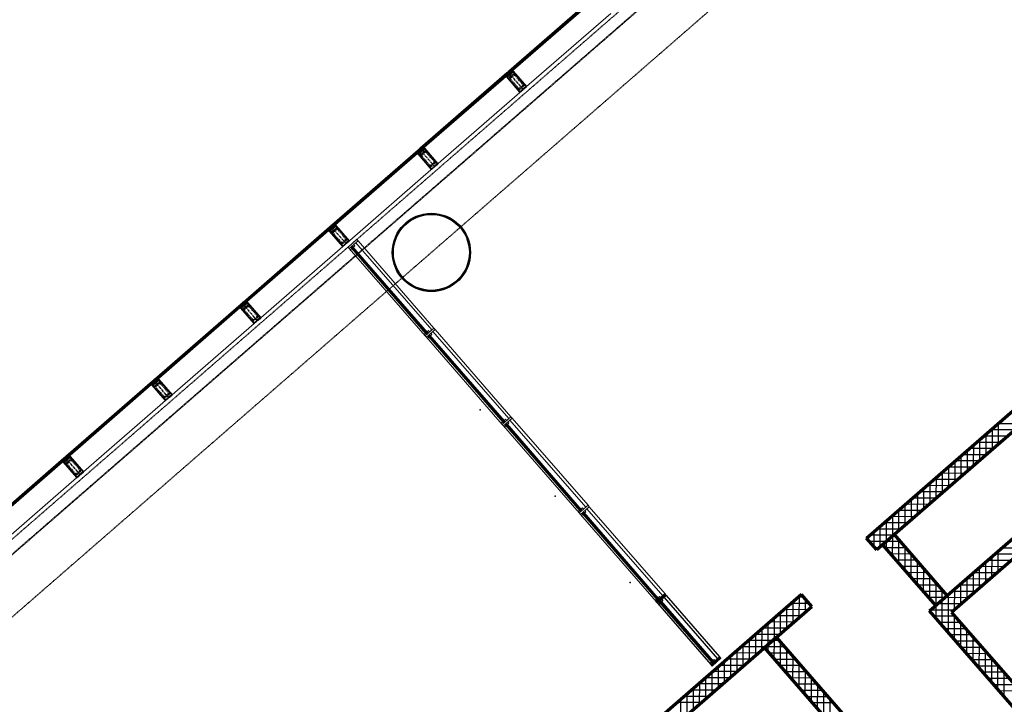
# Model space of a CAD drawing. Header units: millimetres. Extents: x 98667 to 994031, y -2704 to 533009.
# Tile 149 of 153: x 545040 to 557620, y 329411 to 338154. Entities that reach past the tile are written whole.
import ezdxf

# ---------------------------------------------------------------- set-up
doc = ezdxf.new("R2010")
doc.units = ezdxf.units.MM
for name, pattern in [('AP03000E0$0$CENTER', [50.8, 31.75, -6.35, 6.35, -6.35]), ('AP03000E0$0$HIDDEN', [9.525, 6.35, -3.175]), ('AP03000E0$0$HIDDENX2', [19.05, 12.7, -6.35])]:
    doc.linetypes.add(name, pattern=pattern)
for name, color, linetype in [('A-COL ENCLOUSER INNER', 1, 'Continuous'), ('A-COL ENCLOUSER OUTER', 6, 'Continuous'), ('A-WALL-PATT-50', 5, 'Continuous')]:
    doc.layers.add(name, color=color, linetype=linetype)
for name, color, linetype, lineweight in [('A-DETL-THIN', 1, 'Continuous', 15), ('A-FLOR-HRAL', 1, 'Continuous', 25), ('A-WALL-FULL', 6, 'Continuous', 70), ('A-WALL-PATT', 5, 'Continuous', 15), ('A-WALL-PRHT', 2, 'Continuous', 25), ('AP03000E0$0$A-FLOR-EDGE', 1, 'AP03000E0$0$HIDDENX2', 15), ('AP03000E0$0$A-GLAZ-FULL-EXTR', 2, 'Continuous', 20), ('AP03000E0$0$A-GLAZ-MULL-EXTR', 3, 'Continuous', 35), ('AP03000E0$0$A-WALL-FNSH', 1, 'Continuous', 15)]:
    doc.layers.add(name, color=color, linetype=linetype, lineweight=lineweight)
doc.layers.add('AP03000E0$0$A-GLAZ-FULL-OUTLINE', color=52, linetype='Continuous', plot=False)
doc.layers.add('AP03000E0$0$A-Slab Edge Guide', color=55, linetype='Continuous', lineweight=15, plot=False)

msp = doc.modelspace()

# ---------------------------------------------------------------- linework, layer by layer
at = {"color": 251, "linetype": 'AP03000E0$0$CENTER'}
for p, q in [((551474, 337263), (551277, 337489)), ((550342, 336278), (550145, 336505)), ((549210, 335294), (549013, 335521)), ((548078, 334310), (547881, 334537)), ((546946, 333326), (546749, 333553)), ((545814, 332342), (545617, 332569))]:
    msp.add_line(p, q, dxfattribs=at)
at = {"layer": 'A-COL ENCLOUSER INNER', "color": 251}
for radius in [494, 494, 494, 485, 485, 485]:
    msp.add_circle((550300, 335182), radius, dxfattribs=at)
at = {"layer": 'A-COL ENCLOUSER OUTER', "color": 251}
msp.add_circle((550300, 335182), 500, dxfattribs=at)
msp.add_circle((550300, 335182), 500, dxfattribs=at)
msp.add_circle((550300, 335182), 500, dxfattribs=at)
at = {"layer": 'A-DETL-THIN', "color": 251}
for p, q in [((549348, 335349), (549235, 335250)), ((549235, 335250), (549251, 335231)), ((549251, 335231), (549365, 335330)), ((549279, 335242), (549294, 335255)), ((549279, 335242), (549294, 335255)), ((549286, 335249), (550241, 334150)), ((549290, 335264), (549303, 335249, 0)), ((549294, 335255), (549298, 335255)), ((549294, 335255), (550249, 334156)), ((549298, 335255), (550249, 334161)), ((549322, 335266, 0), (549303, 335249, 0)), ((549308, 335281), (549322, 335266, 0)), ((549336, 335305), (550304, 334192)), ((549365, 335330), (549348, 335349)), ((549365, 335330), (550332, 334216)), ((549251, 335231), (550219, 334118)), ((549251, 335231), (549265, 335216, 0)), ((549265, 335216, 0), (549283, 335233, 0)), ((549270, 335248), (549283, 335233, 0)), ((549279, 335238), (549279, 335242)), ((549279, 335242), (550234, 334144)), ((549279, 335238), (550230, 334144)), ((550206, 334133, 0), (550225, 334150, 0)), ((550219, 334118), (550206, 334133, 0)), ((550332, 334216), (550219, 334118)), ((550219, 334118), (550236, 334099)), ((550238, 334134), (550225, 334150, 0)), ((550230, 334144), (550234, 334144)), ((550234, 334144), (550249, 334156)), ((550234, 334144), (550249, 334156)), ((550236, 334099), (550349, 334198)), ((550263, 334183, 0), (550244, 334166, 0)), ((550257, 334151), (550244, 334166, 0)), ((550249, 334156), (550249, 334161)), ((550276, 334168), (550263, 334183, 0)), ((550263, 334110), (550278, 334123)), ((550263, 334110), (550278, 334123)), ((550270, 334117), (551225, 333018)), ((550274, 334132), (550287, 334117, 0)), ((550278, 334123), (550282, 334123)), ((550278, 334123), (551233, 333024)), ((550282, 334123), (551233, 333029)), ((550306, 334134, 0), (550287, 334117, 0)), ((550293, 334149), (550306, 334134, 0)), ((550320, 334173), (551288, 333059)), ((550349, 334198), (550332, 334216)), ((550349, 334198), (551316, 333084)), ((550236, 334099), (551203, 332986)), ((550236, 334099), (550249, 334084, 0)), ((550249, 334084, 0), (550268, 334100, 0)), ((550254, 334116), (550268, 334100, 0)), ((550263, 334106), (550263, 334110)), ((550263, 334110), (551218, 333012)), ((550263, 334106), (551214, 333012)), ((551190, 333001, 0), (551209, 333017, 0)), ((551203, 332986), (551190, 333001, 0)), ((551316, 333084), (551203, 332986)), ((551203, 332986), (551220, 332967)), ((551222, 333002), (551209, 333017, 0)), ((551214, 333012), (551218, 333012)), ((551218, 333012), (551233, 333024)), ((551218, 333012), (551233, 333024)), ((551220, 332967), (551333, 333066)), ((551247, 333051, 0), (551228, 333034, 0)), ((551241, 333019), (551228, 333034, 0)), ((551233, 333024), (551233, 333029)), ((551260, 333036), (551247, 333051, 0)), ((551247, 332978), (551262, 332991)), ((551247, 332978), (551262, 332991)), ((551254, 332985), (552210, 331886)), ((551258, 333000), (551271, 332985, 0)), ((551262, 332991), (551266, 332991)), ((551262, 332991), (552217, 331892)), ((551266, 332991), (552217, 331896)), ((551290, 333002, 0), (551271, 332985, 0)), ((551277, 333017), (551290, 333002, 0)), ((551304, 333041), (552272, 331927)), ((551333, 333066), (551316, 333084)), ((551333, 333066), (552301, 331952)), ((551220, 332967), (552187, 331854)), ((551220, 332967), (551233, 332952, 0)), ((551233, 332952, 0), (551252, 332968, 0)), ((551238, 332984), (551252, 332968, 0)), ((551247, 332974), (551247, 332978)), ((551247, 332978), (552202, 331879)), ((551247, 332974), (552198, 331880)), ((552174, 331869, 0), (552193, 331885, 0)), ((552187, 331854), (552174, 331869, 0)), ((552301, 331952), (552187, 331854)), ((552187, 331854), (552204, 331835)), ((552206, 331870), (552193, 331885, 0)), ((552198, 331880), (552202, 331879)), ((552202, 331879), (552217, 331892)), ((552202, 331879), (552217, 331892)), ((552204, 331835), (552317, 331933)), ((552231, 331919, 0), (552212, 331902, 0)), ((552225, 331887), (552212, 331902, 0)), ((552217, 331892), (552217, 331896)), ((552244, 331903), (552231, 331919, 0)), ((552231, 331846), (552246, 331859)), ((552231, 331846), (552246, 331859)), ((552238, 331853), (553194, 330754)), ((552242, 331868), (552255, 331853, 0)), ((552246, 331859), (552250, 331859)), ((552246, 331859), (553201, 330760)), ((552250, 331859), (553201, 330764)), ((552274, 331870, 0), (552255, 331853, 0)), ((552261, 331885), (552274, 331870, 0)), ((552288, 331909), (553256, 330795)), ((552317, 331933), (552301, 331952)), ((552317, 331933), (553285, 330820)), ((552204, 331835), (553171, 330722)), ((552204, 331835), (552217, 331820, 0)), ((552217, 331820, 0), (552236, 331836, 0)), ((552223, 331851), (552236, 331836, 0)), ((552231, 331842), (552231, 331846)), ((552231, 331846), (553186, 330747)), ((552231, 331842), (553182, 330748)), ((553158, 330737, 0), (553177, 330753, 0)), ((553171, 330722), (553158, 330737, 0)), ((553190, 330738), (553177, 330753, 0)), ((553182, 330748), (553186, 330747)), ((553186, 330747), (553201, 330760)), ((553186, 330747), (553201, 330760)), ((553215, 330786, 0), (553196, 330770, 0)), ((553210, 330755), (553196, 330770, 0)), ((553201, 330760), (553201, 330764)), ((553228, 330771), (553215, 330786, 0))]:
    msp.add_line(p, q, dxfattribs=at)
at = {"layer": 'A-FLOR-HRAL', "color": 251}
for p, q in [((553285, 330820), (553171, 330722)), ((553171, 330722), (553188, 330703)), ((553188, 330703), (553301, 330801)), ((553215, 330714), (553230, 330727)), ((553215, 330714), (553230, 330727)), ((553223, 330721), (553892, 329950)), ((553226, 330736), (553239, 330721, 0)), ((553230, 330727), (553900, 329956)), ((553230, 330727), (553234, 330727)), ((553234, 330727), (553900, 329961)), ((553258, 330737, 0), (553239, 330721, 0)), ((553245, 330753), (553258, 330737, 0)), ((553272, 330776), (553955, 329992)), ((553301, 330801), (553285, 330820)), ((553301, 330801), (553983, 330016)), ((553188, 330703), (553870, 329918)), ((553188, 330703), (553201, 330688, 0)), ((553201, 330688, 0), (553220, 330704, 0)), ((553207, 330719), (553220, 330704, 0)), ((553215, 330714), (553885, 329944)), ((553215, 330710), (553215, 330714)), ((553215, 330710), (553881, 329944)), ((553983, 330016), (553870, 329918)), ((553887, 329899), (554000, 329998)), ((553914, 329983, 0), (553895, 329966, 0)), ((553908, 329951), (553895, 329966, 0)), ((553927, 329968), (553914, 329983, 0)), ((554000, 329998), (553983, 330016)), ((553857, 329933, 0), (553876, 329950, 0)), ((553870, 329918), (553857, 329933, 0)), ((553870, 329918), (553887, 329899)), ((553889, 329934), (553876, 329950, 0)), ((553881, 329944), (553885, 329944)), ((553885, 329944), (553900, 329956)), ((553885, 329944), (553900, 329956)), ((553900, 329956), (553900, 329961))]:
    msp.add_line(p, q, dxfattribs=at)
at = {"layer": 'A-FLOR-HRAL', "color": 251, "linetype": 'Continuous'}
for p, q in [((553172, 330721), (553172, 330722)), ((553175, 330718), (553175, 330725)), ((553178, 330714), (553179, 330728)), ((553181, 330711), (553182, 330731)), ((553190, 330705), (553192, 330740)), ((553193, 330708), (553196, 330743)), ((553197, 330711), (553199, 330746)), ((553200, 330714), (553203, 330749)), ((553210, 330722), (553213, 330758)), ((553214, 330725), (553216, 330761)), ((553217, 330728), (553219, 330764)), ((553220, 330731), (553223, 330767)), ((553231, 330740), (553233, 330775)), ((553234, 330743), (553236, 330778)), ((553237, 330746), (553240, 330781)), ((553241, 330749), (553243, 330784)), ((553251, 330758), (553253, 330793)), ((553254, 330761), (553257, 330796)), ((553258, 330764), (553260, 330799)), ((553261, 330767), (553264, 330802)), ((553271, 330776), (553274, 330811)), ((553275, 330778), (553277, 330814)), ((553278, 330781), (553280, 330817)), ((553281, 330784), (553284, 330820)), ((553292, 330793), (553293, 330811)), ((553295, 330796), (553296, 330807)), ((553298, 330799), (553299, 330804)), ((553929, 329936), (553932, 329972)), ((553933, 329939), (553935, 329975)), ((553936, 329942), (553939, 329978)), ((553939, 329945), (553942, 329981)), ((553950, 329954), (553952, 329989)), ((553953, 329957), (553955, 329992)), ((553956, 329960), (553959, 329995)), ((553960, 329963), (553962, 329998)), ((553970, 329972), (553972, 330007)), ((553973, 329975), (553976, 330010)), ((553977, 329978), (553979, 330013)), ((553980, 329981), (553983, 330016)), ((553990, 329989), (553992, 330007)), ((553994, 329992), (553994, 330004)), ((553997, 329995), (553997, 330000)), ((553871, 329917), (553871, 329919)), ((553874, 329914), (553874, 329922)), ((553877, 329911), (553878, 329925)), ((553879, 329907), (553881, 329927)), ((553889, 329901), (553891, 329936)), ((553892, 329904), (553894, 329939)), ((553895, 329907), (553898, 329942)), ((553899, 329910), (553901, 329945)), ((553909, 329919), (553911, 329954)), ((553912, 329922), (553915, 329957)), ((553916, 329925), (553918, 329960)), ((553919, 329928), (553922, 329963))]:
    msp.add_line(p, q, dxfattribs=at)
at = {"layer": 'A-WALL-FULL', "color": 251, "linetype": 'ByBlock'}
for p, q in [((556665, 330605), (561872, 335131)), ((555858, 331533), (559895, 335043)), ((560026, 334892), (555989, 331382)), ((561852, 334849), (556947, 330585)), ((555989, 331382), (555858, 331533)), ((556215, 331579), (556065, 331448)), ((556891, 330802), (556215, 331579)), ((556065, 331448), (556740, 330671)), ((555028, 330812), (549103, 325662)), ((555159, 330661), (555028, 330812)), ((556740, 330671), (556891, 330802)), ((549235, 325511), (555159, 330661)), ((558679, 328288), (556665, 330605)), ((556947, 330585), (558699, 328570)), ((554555, 330136), (554706, 330267)), ((554706, 330267), (557396, 327173)), ((557245, 327041), (554555, 330136))]:
    msp.add_line(p, q, dxfattribs=at)
at = {"layer": 'A-WALL-PATT', "color": 251, "linetype": 'Continuous'}
for p, q in [((557546, 332736), (557547, 333002)), ((557387, 332598), (557388, 332864)), ((557751, 332914), (557447, 332915)), ((557569, 332756), (557265, 332756)), ((557228, 332460), (557229, 332725)), ((557069, 332321), (557070, 332587)), ((557387, 332597), (557083, 332598)), ((557205, 332439), (556901, 332440)), ((556910, 332183), (556911, 332449)), ((557023, 332281), (556719, 332282)), ((556751, 332045), (556752, 332310)), ((556841, 332123), (556537, 332123)), ((556592, 331906), (556592, 332172)), ((556433, 331768), (556433, 332034)), ((556273, 331630), (556274, 331895)), ((556659, 331964), (556355, 331965)), ((556114, 331491), (556115, 331757)), ((556477, 331806), (556173, 331807)), ((555955, 331421), (555956, 331619)), ((556295, 331648), (555991, 331649)), ((556112, 331490), (555895, 331490)), ((556294, 331489), (556112, 331490)), ((556114, 331391), (556114, 331491)), ((556272, 331209), (556273, 331513)), ((557542, 331103), (557543, 331368)), ((556432, 331330), (556166, 331331)), ((556431, 331027), (556431, 331331)), ((557383, 330964), (557384, 331230)), ((557799, 331326), (557495, 331327)), ((556570, 331171), (556305, 331172)), ((556589, 330845), (556590, 331149)), ((557617, 331168), (557313, 331169)), ((556709, 331012), (556443, 331012)), ((557435, 331010), (557131, 331011)), ((557224, 330826), (557224, 331092)), ((556847, 330853), (556581, 330853)), ((556747, 330677), (556748, 330967)), ((557253, 330851), (556949, 330852)), ((557065, 330688), (557065, 330953)), ((555000, 330523), (555001, 330789)), ((556905, 330329), (556906, 330815)), ((554841, 330385), (554842, 330650)), ((555126, 330699), (554898, 330699)), ((556767, 330694), (556720, 330694)), ((556747, 330511), (556747, 330677)), ((557071, 330693), (556767, 330694)), ((554682, 330246), (554683, 330512)), ((555020, 330540), (554716, 330541)), ((556991, 330535), (556725, 330535)), ((554523, 330108), (554524, 330374)), ((554838, 330382), (554534, 330383)), ((557129, 330376), (556864, 330376)), ((557063, 330147), (557064, 330451)), ((554656, 330224), (554352, 330224)), ((554364, 329970), (554365, 330235)), ((554743, 330223), (554656, 330224)), ((554681, 329990), (554682, 330246)), ((557268, 330216), (557002, 330217)), ((557221, 329965), (557222, 330269)), ((554205, 329831), (554205, 330097)), ((554840, 329808), (554840, 330112)), ((554474, 330065), (554170, 330066)), ((554882, 330064), (554616, 330065)), ((557406, 330057), (557140, 330058)), ((557380, 329783), (557380, 330087)), ((554292, 329907), (553988, 329908)), ((554046, 329693), (554046, 329959)), ((555020, 329905), (554754, 329906)), ((554998, 329626), (554999, 329930)), ((557544, 329898), (557279, 329899)), ((557538, 329601), (557539, 329905)), ((554110, 329749), (553806, 329750)), ((553886, 329555), (553887, 329820)), ((555158, 329746), (554893, 329747)), ((555156, 329444), (555157, 329748)), ((557683, 329739), (557417, 329740)), ((553928, 329591), (553624, 329591)), ((553727, 329416), (553728, 329682)), ((553568, 329278), (553569, 329544)), ((555297, 329587), (555031, 329588)), ((555314, 329262), (555315, 329566)), ((557821, 329580), (557555, 329581)), ((553746, 329432), (553442, 329433)), ((555435, 329428), (555169, 329428))]:
    msp.add_line(p, q, dxfattribs=at)
at = {"layer": 'A-WALL-PATT-50', "color": 251, "linetype": 'Continuous'}
for p, q in [((557842, 332993), (557538, 332994)), ((557546, 332736), (557547, 333002)), ((557387, 332598), (557388, 332864)), ((557751, 332914), (557447, 332915)), ((557467, 332667), (557468, 332933)), ((557569, 332756), (557265, 332756)), ((557308, 332529), (557309, 332794)), ((557660, 332835), (557356, 332836)), ((557149, 332390), (557149, 332656)), ((557478, 332676), (557174, 332677)), ((557228, 332460), (557229, 332725)), ((556990, 332252), (556990, 332518)), ((557296, 332518), (556992, 332519)), ((557069, 332321), (557070, 332587)), ((557387, 332597), (557083, 332598)), ((557114, 332360), (556810, 332361)), ((556830, 332114), (556831, 332379)), ((557205, 332439), (556901, 332440)), ((556910, 332183), (556911, 332449)), ((556671, 331975), (556672, 332241)), ((557023, 332281), (556719, 332282)), ((556751, 332045), (556752, 332310)), ((556841, 332123), (556537, 332123)), ((556592, 331906), (556592, 332172)), ((556932, 332202), (556628, 332203)), ((556433, 331768), (556433, 332034)), ((556750, 332044), (556446, 332044)), ((556512, 331837), (556513, 332103)), ((556568, 331885), (556264, 331886)), ((556273, 331630), (556274, 331895)), ((556353, 331699), (556354, 331964)), ((556659, 331964), (556355, 331965)), ((556386, 331727), (556082, 331728)), ((556114, 331491), (556115, 331757)), ((556477, 331806), (556173, 331807)), ((556194, 331560), (556195, 331826)), ((555955, 331421), (555956, 331619)), ((556295, 331648), (555991, 331649)), ((556035, 331422), (556035, 331688)), ((555876, 331512), (555876, 331549)), ((556112, 331490), (555895, 331490)), ((556204, 331569), (555900, 331570)), ((556294, 331489), (556112, 331490)), ((556114, 331391), (556114, 331491)), ((556193, 331300), (556194, 331560)), ((556225, 331569), (556204, 331569)), ((556272, 331209), (556273, 331513)), ((556021, 331411), (555965, 331411)), ((556363, 331410), (556097, 331410)), ((556351, 331118), (556352, 331422)), ((557542, 331103), (557543, 331368)), ((557890, 331405), (557586, 331406)), ((556432, 331330), (556166, 331331)), ((556501, 331250), (556236, 331251)), ((556431, 331027), (556431, 331331)), ((556510, 330936), (556510, 331240)), ((557383, 330964), (557384, 331230)), ((557708, 331247), (557404, 331248)), ((557462, 331033), (557463, 331299)), ((557799, 331326), (557495, 331327)), ((556570, 331171), (556305, 331172)), ((556589, 330845), (556590, 331149)), ((557303, 330895), (557304, 331161)), ((557617, 331168), (557313, 331169)), ((556639, 331091), (556374, 331092)), ((556709, 331012), (556443, 331012)), ((556668, 330754), (556669, 331058)), ((557435, 331010), (557131, 331011)), ((557144, 330757), (557145, 331022)), ((557526, 331089), (557222, 331090)), ((557224, 330826), (557224, 331092)), ((556778, 330932), (556512, 330933)), ((556847, 330853), (556581, 330853)), ((556747, 330677), (556748, 330967)), ((556827, 330746), (556827, 330876)), ((557253, 330851), (556949, 330852)), ((556985, 330618), (556986, 330884)), ((557344, 330931), (557040, 330931)), ((557065, 330688), (557065, 330953)), ((555057, 330778), (554989, 330778)), ((555000, 330523), (555001, 330789)), ((555080, 330592), (555080, 330751)), ((556858, 330773), (556650, 330774)), ((556826, 330420), (556827, 330746)), ((557162, 330772), (556858, 330773)), ((556905, 330329), (556906, 330815)), ((555111, 330619), (554807, 330620)), ((554841, 330385), (554842, 330650)), ((555126, 330699), (554898, 330699)), ((554921, 330454), (554922, 330719)), ((556667, 330602), (556667, 330607)), ((556980, 330614), (556676, 330615)), ((556767, 330694), (556720, 330694)), ((556747, 330511), (556747, 330677)), ((557071, 330693), (556767, 330694)), ((554682, 330246), (554683, 330512)), ((555020, 330540), (554716, 330541)), ((554762, 330315), (554762, 330581)), ((556991, 330535), (556725, 330535)), ((556984, 330238), (556985, 330542)), ((554523, 330108), (554524, 330374)), ((554838, 330382), (554534, 330383)), ((554603, 330177), (554603, 330443)), ((554929, 330461), (554625, 330462)), ((557060, 330455), (556794, 330456)), ((557129, 330376), (556864, 330376)), ((557063, 330147), (557064, 330451)), ((557142, 330056), (557143, 330360)), ((554656, 330224), (554352, 330224)), ((554364, 329970), (554365, 330235)), ((554443, 330039), (554444, 330304)), ((554747, 330303), (554443, 330304)), ((554743, 330223), (554656, 330224)), ((554681, 329990), (554682, 330246)), ((557198, 330296), (556933, 330297)), ((557268, 330216), (557002, 330217)), ((557221, 329965), (557222, 330269)), ((554205, 329831), (554205, 330097)), ((554565, 330145), (554261, 330145)), ((554284, 329900), (554285, 330166)), ((554813, 330144), (554565, 330145)), ((554602, 330081), (554603, 330177)), ((554761, 329899), (554761, 330203)), ((554840, 329808), (554840, 330112)), ((557337, 330137), (557071, 330138)), ((557300, 329874), (557301, 330178)), ((554383, 329986), (554079, 329987)), ((554125, 329762), (554126, 330028)), ((554474, 330065), (554170, 330066)), ((554882, 330064), (554616, 330065)), ((554951, 329985), (554685, 329985)), ((554919, 329717), (554920, 330021)), ((557406, 330057), (557140, 330058)), ((557475, 329978), (557209, 329978)), ((557380, 329783), (557380, 330087)), ((557459, 329692), (557460, 329996)), ((553966, 329624), (553967, 329889)), ((554292, 329907), (553988, 329908)), ((554046, 329693), (554046, 329959)), ((555020, 329905), (554754, 329906)), ((554998, 329626), (554999, 329930)), ((557544, 329898), (557279, 329899)), ((557538, 329601), (557539, 329905)), ((554110, 329749), (553806, 329750)), ((553807, 329485), (553808, 329751)), ((553886, 329555), (553887, 329820)), ((554201, 329828), (553897, 329829)), ((555089, 329826), (554824, 329826)), ((555158, 329746), (554893, 329747)), ((555077, 329535), (555078, 329839)), ((555156, 329444), (555157, 329748)), ((557613, 329819), (557348, 329819)), ((557683, 329739), (557417, 329740)), ((557617, 329510), (557618, 329814)), ((553928, 329591), (553624, 329591)), ((553648, 329347), (553648, 329613)), ((554019, 329670), (553715, 329671)), ((553727, 329416), (553728, 329682)), ((555228, 329666), (554962, 329667)), ((555235, 329353), (555236, 329657)), ((557752, 329659), (557486, 329660)), ((553489, 329209), (553489, 329474)), ((553837, 329512), (553533, 329512)), ((553568, 329278), (553569, 329544)), ((555297, 329587), (555031, 329588)), ((555366, 329507), (555100, 329508)), ((555314, 329262), (555315, 329566)), ((555394, 329171), (555394, 329475)), ((557821, 329580), (557555, 329581)), ((553746, 329432), (553442, 329433)), ((555435, 329428), (555169, 329428))]:
    msp.add_line(p, q, dxfattribs=at)
at = {"layer": 'A-WALL-PRHT', "color": 251}
for p in [(550922, 333172), (550922, 333172), (551881, 332069), (551881, 332069), (552841, 330965)]:
    msp.add_point(p, dxfattribs=at)
at = {"layer": 'AP03000E0$0$A-FLOR-EDGE', "color": 251, "linetype": 'AP03000E0$0$HIDDEN'}
msp.add_line((461507, 258989), (576978, 359366), dxfattribs=at)
at = {"layer": 'AP03000E0$0$A-GLAZ-FULL-EXTR', "color": 251}
for p, q in [((551290, 337500), (552396, 338462)), ((552404, 338453), (551298, 337491)), ((551306, 337482), (552412, 338443)), ((552416, 338439), (551310, 337478)), ((551487, 337274), (552593, 338235)), ((550158, 336516), (551264, 337478)), ((551272, 337468), (550166, 336507)), ((550174, 336498), (551280, 337459)), ((551284, 337455), (550178, 336494)), ((551258, 337457), (551266, 337448)), ((551265, 337458), (551260, 337454)), ((551260, 337454), (551264, 337450)), ((551272, 337468), (551263, 337461)), ((551263, 337461), (551271, 337452)), ((551264, 337478), (551272, 337468)), ((551264, 337450), (551269, 337454)), ((551269, 337454), (551265, 337458)), ((551271, 337452), (551280, 337459)), ((551280, 337459), (551272, 337468)), ((551280, 337459), (551284, 337455)), ((551298, 337491), (551290, 337500)), ((551298, 337491), (551307, 337499)), ((551306, 337482), (551298, 337491)), ((551315, 337490), (551306, 337482)), ((551310, 337478), (551306, 337482)), ((551307, 337499), (551315, 337490)), ((551309, 337497), (551314, 337501)), ((551313, 337493), (551309, 337497)), ((551312, 337503), (551320, 337494)), ((551318, 337496), (551313, 337493)), ((551314, 337501), (551318, 337496)), ((550355, 336290), (551461, 337251)), ((550166, 336507), (550158, 336516)), ((550166, 336507), (550175, 336515)), ((550174, 336498), (550166, 336507)), ((550175, 336515), (550183, 336506)), ((550177, 336513), (550182, 336517)), ((550181, 336508), (550177, 336513)), ((550180, 336519), (550188, 336510)), ((550186, 336512), (550181, 336508)), ((550182, 336517), (550186, 336512)), ((549026, 335532), (550132, 336493)), ((550140, 336484), (549034, 335523)), ((549042, 335514), (550148, 336475)), ((550151, 336471), (549046, 335510)), ((550126, 336473), (550134, 336464)), ((550133, 336474), (550128, 336470)), ((550128, 336470), (550132, 336466)), ((550140, 336484), (550131, 336476)), ((550131, 336476), (550139, 336467)), ((550132, 336493), (550140, 336484)), ((550132, 336466), (550137, 336470)), ((550137, 336470), (550133, 336474)), ((550139, 336467), (550148, 336475)), ((550148, 336475), (550140, 336484)), ((550148, 336475), (550151, 336471)), ((550183, 336506), (550174, 336498)), ((550178, 336494), (550174, 336498)), ((549223, 335306), (550329, 336267)), ((547894, 334548), (549000, 335509)), ((549000, 335509), (549008, 335500)), ((549034, 335523), (549026, 335532)), ((549034, 335523), (549043, 335531)), ((549042, 335514), (549034, 335523)), ((549051, 335522), (549042, 335514)), ((549046, 335510), (549042, 335514)), ((549043, 335531), (549051, 335522)), ((549045, 335529), (549050, 335533)), ((549049, 335524), (549045, 335529)), ((549048, 335535), (549055, 335526)), ((549054, 335528), (549049, 335524)), ((549050, 335533), (549054, 335528)), ((549008, 335500), (547902, 334539)), ((547910, 334530), (549015, 335491)), ((549019, 335487), (547914, 334526)), ((548994, 335488), (549002, 335479)), ((549001, 335490), (548996, 335486)), ((548996, 335486), (549000, 335482)), ((549008, 335500), (548999, 335492)), ((548999, 335492), (549006, 335483)), ((549000, 335482), (549004, 335486)), ((549004, 335486), (549001, 335490)), ((549006, 335483), (549015, 335491)), ((549015, 335491), (549008, 335500)), ((549015, 335491), (549019, 335487)), ((548091, 334322), (549197, 335283)), ((546762, 333564), (547868, 334525)), ((547876, 334516), (546770, 333555)), ((546778, 333546), (547883, 334507)), ((547887, 334503), (546782, 333541)), ((547862, 334504), (547870, 334495)), ((547868, 334506), (547864, 334502)), ((547864, 334502), (547868, 334498)), ((547876, 334516), (547867, 334508)), ((547867, 334508), (547874, 334499)), ((547868, 334525), (547876, 334516)), ((547872, 334502), (547868, 334506)), ((547868, 334498), (547872, 334502)), ((547874, 334499), (547883, 334507)), ((547883, 334507), (547876, 334516)), ((547883, 334507), (547887, 334503)), ((547902, 334539), (547894, 334548)), ((547902, 334539), (547911, 334547)), ((547910, 334530), (547902, 334539)), ((547919, 334538), (547910, 334530)), ((547914, 334526), (547910, 334530)), ((547911, 334547), (547919, 334538)), ((547913, 334545), (547918, 334549)), ((547917, 334540), (547913, 334545)), ((547916, 334551), (547923, 334542)), ((547921, 334544), (547917, 334540)), ((547918, 334549), (547921, 334544)), ((546959, 333338), (548065, 334299)), ((545630, 332580), (546736, 333541)), ((546743, 333532), (545638, 332571)), ((545646, 332562), (546751, 333523)), ((546755, 333519), (545650, 332557)), ((546730, 333520), (546738, 333511)), ((546736, 333522), (546732, 333518)), ((546732, 333518), (546736, 333514)), ((546743, 333532), (546734, 333524)), ((546734, 333524), (546742, 333515)), ((546736, 333541), (546743, 333532)), ((546740, 333517), (546736, 333522)), ((546736, 333514), (546740, 333517)), ((546742, 333515), (546751, 333523)), ((546751, 333523), (546743, 333532)), ((546751, 333523), (546755, 333519)), ((546770, 333555), (546762, 333564)), ((546770, 333555), (546779, 333563)), ((546778, 333546), (546770, 333555)), ((546787, 333554), (546778, 333546)), ((546782, 333541), (546778, 333546)), ((546779, 333563), (546787, 333554)), ((546781, 333561), (546785, 333565)), ((546785, 333556), (546781, 333561)), ((546783, 333567), (546791, 333558)), ((546785, 333565), (546789, 333560)), ((546789, 333560), (546785, 333556)), ((545827, 332354), (546932, 333315)), ((544498, 331596), (545604, 332557)), ((545611, 332548), (544506, 331587)), ((544514, 331578), (545619, 332539)), ((545623, 332534), (544518, 331573)), ((545598, 332536), (545606, 332527)), ((545604, 332538), (545600, 332534)), ((545600, 332534), (545604, 332529)), ((545611, 332548), (545602, 332540)), ((545602, 332540), (545610, 332531)), ((545604, 332557), (545611, 332548)), ((545608, 332533), (545604, 332538)), ((545604, 332529), (545608, 332533)), ((545610, 332531), (545619, 332539)), ((545619, 332539), (545611, 332548)), ((545619, 332539), (545623, 332534)), ((545638, 332571), (545630, 332580)), ((545638, 332571), (545647, 332579)), ((545646, 332562), (545638, 332571)), ((545655, 332570), (545646, 332562)), ((545650, 332557), (545646, 332562)), ((545647, 332579), (545655, 332570)), ((545649, 332577), (545653, 332581)), ((545653, 332572), (545649, 332577)), ((545651, 332583), (545659, 332574)), ((545653, 332581), (545657, 332576)), ((545657, 332576), (545653, 332572)), ((544695, 331370), (545800, 332331))]:
    msp.add_line(p, q, dxfattribs=at)
at = {"layer": 'AP03000E0$0$A-GLAZ-FULL-EXTR', "color": 251, "linetype": 'Continuous'}
for p, q in [((551264, 337462), (551278, 337462)), ((551264, 337459), (551264, 337462)), ((551265, 337458), (551279, 337458)), ((551267, 337455), (551267, 337465)), ((551267, 337455), (551275, 337455)), ((551268, 337465), (551275, 337465)), ((551270, 337452), (551270, 337467)), ((551270, 337452), (551271, 337452)), ((551271, 337468), (551272, 337468)), ((551274, 337454), (551274, 337466)), ((551277, 337457), (551277, 337463)), ((551299, 337490), (551299, 337492)), ((551299, 337490), (551315, 337490)), ((551300, 337493), (551313, 337493)), ((551302, 337487), (551302, 337495)), ((551302, 337487), (551311, 337487)), ((551304, 337496), (551310, 337496)), ((551305, 337483), (551306, 337498)), ((551305, 337484), (551308, 337484)), ((551309, 337485), (551309, 337498)), ((551312, 337487), (551312, 337494)), ((551315, 337490), (551315, 337490)), ((550166, 336507), (550182, 336507)), ((550168, 336505), (550168, 336509)), ((550170, 336510), (550179, 336510)), ((550171, 336502), (550171, 336512)), ((550173, 336514), (550177, 336514)), ((550174, 336499), (550174, 336515)), ((550177, 336501), (550178, 336512)), ((550181, 336504), (550181, 336509)), ((550131, 336476), (550147, 336476)), ((550133, 336479), (550145, 336479)), ((550133, 336474), (550133, 336479)), ((550134, 336473), (550144, 336472)), ((550136, 336470), (550136, 336481)), ((550137, 336482), (550142, 336482)), ((550137, 336469), (550141, 336469)), ((550139, 336468), (550139, 336484)), ((550142, 336471), (550142, 336481)), ((550146, 336474), (550146, 336478)), ((550169, 336504), (550181, 336504)), ((550172, 336501), (550177, 336501)), ((549035, 335524), (549049, 335524)), ((549036, 335521), (549050, 335521)), ((549037, 335520), (549037, 335526)), ((549038, 335518), (549046, 335518)), ((549039, 335528), (549046, 335528)), ((549040, 335516), (549040, 335528)), ((549041, 335515), (549043, 335515)), ((549043, 335531), (549043, 335531)), ((549043, 335515), (549043, 335531)), ((549046, 335518), (549046, 335527)), ((549050, 335521), (549050, 335524)), ((548999, 335493), (549014, 335493)), ((548999, 335492), (548999, 335492)), ((549001, 335490), (549014, 335490)), ((549002, 335489), (549002, 335495)), ((549003, 335496), (549011, 335496)), ((549004, 335487), (549010, 335486)), ((549005, 335485), (549005, 335498)), ((549006, 335499), (549009, 335499)), ((549008, 335485), (549008, 335500)), ((549011, 335488), (549011, 335496)), ((549014, 335490), (549014, 335492)), ((547867, 334507), (547867, 334509)), ((547868, 334507), (547883, 334507)), ((547869, 334510), (547881, 334510)), ((547871, 334504), (547871, 334512)), ((547871, 334504), (547879, 334504)), ((547872, 334513), (547878, 334513)), ((547873, 334501), (547876, 334501)), ((547874, 334500), (547874, 334515)), ((547877, 334502), (547877, 334515)), ((547880, 334504), (547880, 334511)), ((547883, 334507), (547883, 334507)), ((547903, 334539), (547903, 334540)), ((547903, 334539), (547918, 334538)), ((547905, 334542), (547916, 334542)), ((547905, 334535), (547916, 334535)), ((547906, 334535), (547906, 334542)), ((547908, 334532), (547912, 334532)), ((547909, 334545), (547913, 334545)), ((547909, 334531), (547909, 334545)), ((547912, 334532), (547912, 334546)), ((547915, 334535), (547915, 334542)), ((547918, 334538), (547918, 334539)), ((546735, 333524), (546751, 333524)), ((546736, 333522), (546736, 333526)), ((546737, 333521), (546749, 333521)), ((546738, 333527), (546748, 333527)), ((546739, 333518), (546739, 333529)), ((546740, 333518), (546745, 333518)), ((546742, 333530), (546745, 333530)), ((546743, 333515), (546743, 333531)), ((546746, 333518), (546746, 333529)), ((546749, 333521), (546749, 333526)), ((546771, 333556), (546785, 333556)), ((546771, 333553), (546771, 333556)), ((546772, 333553), (546785, 333552)), ((546774, 333559), (546783, 333559)), ((546774, 333550), (546775, 333559)), ((546775, 333549), (546782, 333549)), ((546778, 333562), (546780, 333562)), ((546778, 333546), (546778, 333562)), ((546778, 333546), (546778, 333546)), ((546781, 333549), (546781, 333561)), ((546784, 333551), (546784, 333557)), ((545604, 332541), (545617, 332541)), ((545604, 332538), (545618, 332538)), ((545605, 332537), (545605, 332543)), ((545607, 332544), (545615, 332544)), ((545607, 332535), (545615, 332535)), ((545608, 332533), (545608, 332545)), ((545610, 332532), (545611, 332532)), ((545611, 332548), (545612, 332548)), ((545611, 332532), (545612, 332548)), ((545615, 332535), (545615, 332544)), ((545618, 332538), (545618, 332541)), ((545639, 332570), (545655, 332570)), ((545640, 332573), (545652, 332573)), ((545640, 332568), (545640, 332573)), ((545642, 332567), (545651, 332567)), ((545643, 332565), (545643, 332576)), ((545644, 332576), (545649, 332576)), ((545644, 332563), (545647, 332563)), ((545647, 332563), (545647, 332579)), ((545650, 332565), (545650, 332576)), ((545653, 332568), (545653, 332572))]:
    msp.add_line(p, q, dxfattribs=at)
at = {"layer": 'AP03000E0$0$A-GLAZ-FULL-OUTLINE', "color": 251, "linetype": 'Continuous'}
msp.add_line((508259, 300094), (563771, 348350), dxfattribs=at)
at = {"layer": 'AP03000E0$0$A-GLAZ-MULL-EXTR', "color": 251}
for p, q in [((551272, 337445), (551251, 337427)), ((551251, 337427), (551259, 337427)), ((551291, 337454), (551259, 337427)), ((551259, 337427), (551276, 337441)), ((551259, 337427), (551262, 337423)), ((551262, 337423), (551432, 337227)), ((551264, 337425), (551294, 337451)), ((551301, 337382), (551264, 337425)), ((551271, 337484), (551268, 337481)), ((551268, 337481), (551291, 337454)), ((551298, 337454), (551271, 337484)), ((551276, 337441), (551272, 337445)), ((551287, 337497), (551283, 337494)), ((551283, 337494), (551309, 337464)), ((551309, 337471), (551287, 337497)), ((551294, 337451), (551296, 337448)), ((551296, 337448), (551328, 337476)), ((551326, 337478), (551298, 337454)), ((551342, 337499), (551309, 337471)), ((551309, 337464), (551313, 337467)), ((551313, 337467), (551343, 337493)), ((551321, 337488), (551342, 337506)), ((551325, 337484), (551321, 337488)), ((551342, 337499), (551325, 337484)), ((551328, 337476), (551326, 337478)), ((551342, 337506), (551342, 337499)), ((551345, 337495), (551342, 337499)), ((551343, 337493), (551380, 337450)), ((551515, 337299), (551345, 337495)), ((551380, 337450), (551511, 337299)), ((551433, 337231), (551301, 337382)), ((551494, 337288), (551462, 337261)), ((551468, 337262), (551496, 337286)), ((551470, 337259), (551468, 337262)), ((551511, 337299), (551479, 337271)), ((551479, 337271), (551481, 337269)), ((551481, 337269), (551515, 337299)), ((551496, 337286), (551494, 337288)), ((551432, 337227), (551470, 337259)), ((551464, 337258), (551433, 337231)), ((551462, 337261), (551464, 337258)), ((550154, 336513), (550151, 336510)), ((550151, 336510), (550177, 336480)), ((550177, 336487), (550154, 336513)), ((550209, 336515), (550177, 336487)), ((550181, 336483), (550211, 336509)), ((550189, 336504), (550210, 336522)), ((550209, 336515), (550193, 336500)), ((550210, 336522), (550209, 336515)), ((550213, 336511), (550209, 336515)), ((550211, 336509), (550248, 336466)), ((550383, 336315), (550213, 336511)), ((550140, 336461), (550119, 336443)), ((550119, 336443), (550126, 336442)), ((550159, 336470), (550126, 336442)), ((550126, 336442), (550143, 336457)), ((550126, 336442), (550130, 336439)), ((550130, 336439), (550300, 336242)), ((550132, 336441), (550162, 336467)), ((550169, 336398), (550132, 336441)), ((550139, 336500), (550136, 336497)), ((550136, 336497), (550159, 336470)), ((550166, 336470), (550139, 336500)), ((550143, 336457), (550140, 336461)), ((550162, 336467), (550164, 336464)), ((550164, 336464), (550195, 336492)), ((550194, 336494), (550166, 336470)), ((550301, 336247), (550169, 336398)), ((550177, 336480), (550181, 336483)), ((550193, 336500), (550189, 336504)), ((550195, 336492), (550194, 336494)), ((550248, 336466), (550379, 336315)), ((550300, 336242), (550338, 336275)), ((550332, 336274), (550301, 336247)), ((550362, 336304), (550330, 336276)), ((550330, 336276), (550332, 336274)), ((550336, 336277), (550364, 336302)), ((550338, 336275), (550336, 336277)), ((550379, 336315), (550347, 336287)), ((550347, 336287), (550349, 336285)), ((550349, 336285), (550383, 336315)), ((550364, 336302), (550362, 336304)), ((549007, 335516), (549004, 335513)), ((549004, 335513), (549026, 335486)), ((549034, 335486), (549007, 335516)), ((549022, 335529), (549019, 335526)), ((549019, 335526), (549045, 335496)), ((549045, 335503), (549022, 335529)), ((549032, 335480), (549063, 335508)), ((549061, 335510), (549034, 335486)), ((549077, 335530), (549045, 335503)), ((549049, 335499), (549078, 335525)), ((549057, 335520), (549078, 335538)), ((549060, 335516), (549057, 335520)), ((549077, 335530), (549060, 335516)), ((549063, 335508), (549061, 335510)), ((549078, 335538), (549077, 335530)), ((549081, 335527), (549077, 335530)), ((549078, 335525), (549116, 335482)), ((549251, 335330), (549081, 335527)), ((549008, 335477), (548987, 335459)), ((548987, 335459), (548994, 335458)), ((549026, 335486), (548994, 335458)), ((548994, 335458), (549011, 335473)), ((548994, 335458), (548998, 335455)), ((548998, 335455), (549168, 335258)), ((549000, 335457), (549030, 335482)), ((549037, 335413), (549000, 335457)), ((549011, 335473), (549008, 335477)), ((549030, 335482), (549032, 335480)), ((549169, 335263), (549037, 335413)), ((549045, 335496), (549049, 335499)), ((549116, 335482), (549247, 335331)), ((549168, 335258), (549206, 335291)), ((549200, 335290), (549169, 335263)), ((549230, 335320), (549198, 335292)), ((549198, 335292), (549200, 335290)), ((549204, 335293), (549232, 335318)), ((549206, 335291), (549204, 335293)), ((549247, 335331), (549215, 335303)), ((549215, 335303), (549217, 335301)), ((549217, 335301), (549251, 335330)), ((549232, 335318), (549230, 335320)), ((547894, 334502), (547862, 334474)), ((547868, 334472), (547898, 334498)), ((547875, 334532), (547871, 334529)), ((547871, 334529), (547894, 334502)), ((547901, 334502), (547875, 334532)), ((547890, 334545), (547887, 334542)), ((547887, 334542), (547913, 334511)), ((547913, 334519), (547890, 334545)), ((547898, 334498), (547900, 334496)), ((547900, 334496), (547931, 334524)), ((547929, 334526), (547901, 334502)), ((547945, 334546), (547913, 334519)), ((547913, 334511), (547917, 334515)), ((547917, 334515), (547946, 334541)), ((547925, 334535), (547946, 334553)), ((547928, 334532), (547925, 334535)), ((547945, 334546), (547928, 334532)), ((547931, 334524), (547929, 334526)), ((547946, 334553), (547945, 334546)), ((547949, 334543), (547945, 334546)), ((547946, 334541), (547984, 334498)), ((548119, 334346), (547949, 334543)), ((547984, 334498), (548115, 334347)), ((547876, 334493), (547855, 334475)), ((547855, 334475), (547862, 334474)), ((547862, 334474), (547879, 334489)), ((547862, 334474), (547866, 334470)), ((547866, 334470), (548036, 334274)), ((547905, 334429), (547868, 334472)), ((547879, 334489), (547876, 334493)), ((548036, 334278), (547905, 334429)), ((548036, 334274), (548074, 334307)), ((548068, 334306), (548036, 334278)), ((548098, 334336), (548066, 334308)), ((548066, 334308), (548068, 334306)), ((548072, 334309), (548100, 334334)), ((548074, 334307), (548072, 334309)), ((548115, 334347), (548083, 334319)), ((548083, 334319), (548085, 334317)), ((548085, 334317), (548119, 334346)), ((548100, 334334), (548098, 334336)), ((546744, 333509), (546723, 333491)), ((546723, 333491), (546730, 333490)), ((546762, 333518), (546730, 333490)), ((546730, 333490), (546747, 333505)), ((546730, 333490), (546734, 333486)), ((546736, 333488), (546766, 333514)), ((546773, 333445), (546736, 333488)), ((546743, 333548), (546739, 333544)), ((546739, 333544), (546762, 333518)), ((546769, 333518), (546743, 333548)), ((546747, 333505), (546744, 333509)), ((546758, 333561), (546754, 333558)), ((546754, 333558), (546781, 333527)), ((546781, 333534), (546758, 333561)), ((546766, 333514), (546768, 333512)), ((546768, 333512), (546799, 333540)), ((546797, 333542), (546769, 333518)), ((546813, 333562), (546781, 333534)), ((546781, 333527), (546785, 333531)), ((546785, 333531), (546814, 333557)), ((546793, 333551), (546814, 333569)), ((546796, 333548), (546793, 333551)), ((546813, 333562), (546796, 333548)), ((546799, 333540), (546797, 333542)), ((546814, 333569), (546813, 333562)), ((546817, 333559), (546813, 333562)), ((546814, 333557), (546852, 333514)), ((546987, 333362), (546817, 333559)), ((546852, 333514), (546983, 333363)), ((546734, 333486), (546904, 333290)), ((546904, 333294), (546773, 333445)), ((546983, 333363), (546951, 333335)), ((546953, 333333), (546987, 333362)), ((546904, 333290), (546942, 333323)), ((546936, 333322), (546904, 333294)), ((546966, 333352), (546934, 333324)), ((546934, 333324), (546936, 333322)), ((546940, 333325), (546968, 333349)), ((546942, 333323), (546940, 333325)), ((546951, 333335), (546953, 333333)), ((546968, 333349), (546966, 333352)), ((545612, 332525), (545591, 332507)), ((545591, 332507), (545598, 332506)), ((545630, 332534), (545598, 332506)), ((545598, 332506), (545615, 332521)), ((545598, 332506), (545601, 332502)), ((545601, 332502), (545772, 332306)), ((545604, 332504), (545634, 332530)), ((545641, 332461), (545604, 332504)), ((545611, 332564), (545607, 332560)), ((545607, 332560), (545630, 332534)), ((545637, 332533), (545611, 332564)), ((545615, 332521), (545612, 332525)), ((545626, 332577), (545622, 332573)), ((545622, 332573), (545649, 332543)), ((545649, 332550), (545626, 332577)), ((545634, 332530), (545636, 332528)), ((545636, 332528), (545667, 332555)), ((545665, 332558), (545637, 332533)), ((545681, 332578), (545649, 332550)), ((545649, 332543), (545652, 332547)), ((545652, 332547), (545682, 332572)), ((545661, 332567), (545682, 332585)), ((545664, 332563), (545661, 332567)), ((545681, 332578), (545664, 332563)), ((545667, 332555), (545665, 332558)), ((545682, 332585), (545681, 332578)), ((545685, 332574), (545681, 332578)), ((545682, 332572), (545720, 332529)), ((545855, 332378), (545685, 332574)), ((545720, 332529), (545851, 332379)), ((545772, 332310), (545641, 332461)), ((545834, 332368), (545802, 332340)), ((545808, 332341), (545836, 332365)), ((545851, 332379), (545819, 332351)), ((545821, 332349), (545855, 332378)), ((545836, 332365), (545834, 332368)), ((545772, 332306), (545810, 332339)), ((545804, 332338), (545772, 332310)), ((545802, 332340), (545804, 332338)), ((545810, 332339), (545808, 332341)), ((545819, 332351), (545821, 332349))]:
    msp.add_line(p, q, dxfattribs=at)
at = {"layer": 'AP03000E0$0$A-GLAZ-MULL-EXTR', "color": 251, "linetype": 'Continuous'}
for p, q in [((551252, 337427), (551252, 337428)), ((551254, 337429), (551262, 337429)), ((551256, 337427), (551256, 337431)), ((551258, 337432), (551265, 337432)), ((551259, 337427), (551259, 337433)), ((551261, 337436), (551269, 337436)), ((551262, 337429), (551262, 337436)), ((551265, 337439), (551273, 337439)), ((551265, 337432), (551265, 337439)), ((551268, 337435), (551268, 337442)), ((551269, 337442), (551275, 337442)), ((551271, 337438), (551272, 337444)), ((551272, 337445), (551272, 337445)), ((551275, 337441), (551275, 337442)), ((551322, 337486), (551322, 337489)), ((551323, 337489), (551331, 337489)), ((551323, 337486), (551327, 337486)), ((551326, 337485), (551326, 337491)), ((551327, 337492), (551334, 337492)), ((551329, 337488), (551329, 337494)), ((551330, 337496), (551338, 337496)), ((551332, 337490), (551332, 337497)), ((551334, 337499), (551342, 337499)), ((551335, 337493), (551335, 337500)), ((551338, 337496), (551338, 337503)), ((551338, 337502), (551342, 337502)), ((551341, 337505), (551342, 337505)), ((551342, 337499), (551342, 337505)), ((550195, 336502), (550195, 336508)), ((550196, 336510), (550204, 336510)), ((550198, 336504), (550198, 336511)), ((550200, 336513), (550207, 336513)), ((550201, 336507), (550201, 336514)), ((550203, 336516), (550210, 336516)), ((550204, 336510), (550204, 336517)), ((550207, 336519), (550210, 336519)), ((550207, 336513), (550207, 336519)), ((550120, 336443), (550127, 336443)), ((550121, 336443), (550121, 336444)), ((550123, 336446), (550131, 336446)), ((550124, 336443), (550124, 336447)), ((550127, 336450), (550135, 336450)), ((550128, 336443), (550128, 336450)), ((550131, 336453), (550138, 336453)), ((550131, 336446), (550131, 336453)), ((550134, 336456), (550142, 336456)), ((550134, 336449), (550134, 336456)), ((550137, 336452), (550137, 336458)), ((550138, 336459), (550142, 336459)), ((550140, 336454), (550140, 336461)), ((550189, 336503), (550196, 336503)), ((550191, 336501), (550191, 336505)), ((550192, 336500), (550193, 336500)), ((550193, 336506), (550200, 336506)), ((549058, 335520), (549066, 335520)), ((549059, 335517), (549062, 335517)), ((549060, 335516), (549060, 335522)), ((549062, 335524), (549070, 335524)), ((549063, 335518), (549063, 335525)), ((549066, 335527), (549073, 335527)), ((549067, 335521), (549067, 335528)), ((549069, 335530), (549077, 335530)), ((549070, 335524), (549070, 335530)), ((549073, 335533), (549078, 335533)), ((549073, 335527), (549073, 335533)), ((549076, 335536), (549078, 335536)), ((549076, 335529), (549076, 335536)), ((548989, 335460), (548997, 335460)), ((548990, 335459), (548990, 335461)), ((548993, 335464), (549000, 335464)), ((548993, 335458), (548993, 335464)), ((548996, 335467), (549004, 335467)), ((548996, 335460), (548996, 335467)), ((549000, 335470), (549008, 335470)), ((549000, 335463), (549000, 335469)), ((549003, 335466), (549003, 335472)), ((549004, 335473), (549011, 335473)), ((549006, 335468), (549006, 335475)), ((549007, 335476), (549009, 335476)), ((549009, 335471), (549009, 335476)), ((547926, 334535), (547926, 334536)), ((547926, 334535), (547932, 334534)), ((547928, 334538), (547935, 334538)), ((547929, 334532), (547929, 334539)), ((547931, 334541), (547939, 334541)), ((547932, 334535), (547932, 334542)), ((547935, 334544), (547943, 334544)), ((547935, 334538), (547935, 334544)), ((547939, 334547), (547945, 334547)), ((547939, 334540), (547939, 334547)), ((547942, 334550), (547946, 334550)), ((547942, 334543), (547942, 334550)), ((547945, 334546), (547945, 334553)), ((547856, 334475), (547856, 334475)), ((547859, 334478), (547866, 334478)), ((547859, 334474), (547859, 334478)), ((547859, 334474), (547863, 334474)), ((547862, 334481), (547870, 334481)), ((547862, 334474), (547862, 334481)), ((547865, 334477), (547865, 334483)), ((547866, 334484), (547873, 334484)), ((547868, 334480), (547868, 334486)), ((547870, 334487), (547877, 334487)), ((547872, 334482), (547872, 334489)), ((547873, 334490), (547878, 334490)), ((547875, 334485), (547875, 334492)), ((547878, 334488), (547878, 334490)), ((546724, 333492), (546732, 333492)), ((546725, 333491), (546725, 333492)), ((546728, 333495), (546736, 333495)), ((546728, 333490), (546728, 333495)), ((546731, 333491), (546731, 333497)), ((546732, 333498), (546739, 333498)), ((546734, 333493), (546734, 333500)), ((546735, 333501), (546743, 333501)), ((546737, 333496), (546737, 333503)), ((546739, 333504), (546747, 333504)), ((546740, 333499), (546741, 333506)), ((546743, 333507), (546745, 333507)), ((546744, 333502), (546744, 333508)), ((546747, 333505), (546747, 333505)), ((546793, 333552), (546801, 333552)), ((546795, 333549), (546795, 333553)), ((546795, 333549), (546797, 333549)), ((546797, 333555), (546805, 333555)), ((546798, 333549), (546798, 333556)), ((546801, 333558), (546808, 333558)), ((546801, 333552), (546801, 333558)), ((546804, 333561), (546812, 333561)), ((546804, 333554), (546804, 333561)), ((546807, 333557), (546807, 333564)), ((546808, 333564), (546813, 333564)), ((546811, 333560), (546811, 333567)), ((546812, 333567), (546814, 333567)), ((545593, 332506), (545593, 332509)), ((545594, 332509), (545601, 332509)), ((545597, 332512), (545605, 332512)), ((545597, 332506), (545597, 332511)), ((545600, 332507), (545600, 332514)), ((545601, 332515), (545609, 332515)), ((545603, 332510), (545603, 332517)), ((545605, 332518), (545612, 332518)), ((545606, 332513), (545606, 332520)), ((545608, 332521), (545615, 332521)), ((545609, 332516), (545609, 332522)), ((545613, 332518), (545613, 332524)), ((545662, 332566), (545667, 332566)), ((545663, 332569), (545670, 332569)), ((545664, 332564), (545664, 332569)), ((545667, 332572), (545674, 332572)), ((545667, 332566), (545667, 332572)), ((545670, 332575), (545678, 332575)), ((545670, 332568), (545670, 332575)), ((545673, 332571), (545673, 332578)), ((545674, 332578), (545681, 332578)), ((545676, 332574), (545676, 332581)), ((545677, 332582), (545681, 332582)), ((545679, 332577), (545679, 332583)), ((545681, 332585), (545682, 332585))]:
    msp.add_line(p, q, dxfattribs=at)
at = {"layer": 'AP03000E0$0$A-GLAZ-MULL-EXTR', "color": 251, "linetype": 'AP03000E0$0$HIDDENX2'}
for p, q in [((551272, 337418), (551310, 337451)), ((551285, 337403), (551272, 337418)), ((551361, 337469), (551285, 337403)), ((551304, 337420), (551342, 337453)), ((551310, 337451), (551348, 337484)), ((551410, 337279), (551311, 337393)), ((551312, 337410), (551350, 337443)), ((551348, 337484), (551361, 337469)), ((551368, 337442), (551466, 337329)), ((551377, 337450), (551476, 337337)), ((551400, 337271), (551302, 337384)), ((551465, 337311), (551427, 337278)), ((551473, 337302), (551435, 337269)), ((550140, 336434), (550178, 336467)), ((550153, 336419), (550140, 336434)), ((550229, 336485), (550153, 336419)), ((550268, 336287), (550170, 336400)), ((550172, 336436), (550210, 336468)), ((550178, 336467), (550216, 336500)), ((550277, 336295), (550179, 336409)), ((550180, 336426), (550218, 336459)), ((550216, 336500), (550229, 336485)), ((550236, 336458), (550334, 336345)), ((550245, 336466), (550343, 336353)), ((550333, 336327), (550295, 336294)), ((550341, 336318), (550303, 336285)), ((549097, 335501), (549021, 335435)), ((549046, 335483), (549083, 335516)), ((549083, 335516), (549097, 335501)), ((549008, 335450), (549046, 335483)), ((549021, 335435), (549008, 335450)), ((549136, 335303), (549038, 335416)), ((549040, 335452), (549078, 335484)), ((549145, 335311), (549047, 335425)), ((549048, 335442), (549086, 335475)), ((549104, 335474), (549202, 335361)), ((549113, 335482), (549211, 335369)), ((549201, 335343), (549163, 335310)), ((549209, 335333), (549171, 335301)), ((547876, 334466), (547914, 334499)), ((547965, 334517), (547889, 334451)), ((547908, 334468), (547946, 334500)), ((547914, 334499), (547951, 334532)), ((547951, 334532), (547965, 334517)), ((547981, 334498), (548079, 334385)), ((547889, 334451), (547876, 334466)), ((548004, 334319), (547905, 334432)), ((548013, 334327), (547915, 334440)), ((547916, 334458), (547954, 334491)), ((547972, 334490), (548070, 334376)), ((548069, 334359), (548031, 334326)), ((548077, 334349), (548039, 334317)), ((546744, 333482), (546782, 333515)), ((546832, 333533), (546757, 333467)), ((546776, 333483), (546814, 333516)), ((546782, 333515), (546819, 333548)), ((546784, 333474), (546822, 333507)), ((546819, 333548), (546832, 333533)), ((546839, 333506), (546938, 333392)), ((546849, 333514), (546947, 333401)), ((546757, 333467), (546744, 333482)), ((546872, 333335), (546773, 333448)), ((546881, 333343), (546783, 333456)), ((546937, 333375), (546899, 333342)), ((546945, 333365), (546907, 333332)), ((545612, 332498), (545650, 332531)), ((545625, 332483), (545612, 332498)), ((545700, 332549), (545625, 332483)), ((545644, 332499), (545682, 332532)), ((545650, 332531), (545687, 332564)), ((545652, 332490), (545690, 332523)), ((545687, 332564), (545700, 332549)), ((545707, 332521), (545806, 332408)), ((545717, 332530), (545815, 332416)), ((545740, 332351), (545641, 332464)), ((545749, 332359), (545651, 332472)), ((545805, 332391), (545767, 332358)), ((545813, 332381), (545775, 332348))]:
    msp.add_line(p, q, dxfattribs=at)
at = {"layer": 'AP03000E0$0$A-GLAZ-MULL-EXTR', "color": 251}
for centre in [(551265, 337480), (551266, 337479), (551266, 337479), (551267, 337478), (551268, 337477), (551268, 337476), (551288, 337500), (551288, 337499), (551289, 337498), (551290, 337498), (551290, 337497), (551291, 337496), (550155, 336516), (550156, 336515), (550157, 336514), (550157, 336513), (550158, 336513), (550159, 336512), (550133, 336496), (550133, 336495), (550134, 336495), (550135, 336494), (550135, 336493), (550136, 336492), (549001, 335512), (549001, 335511), (549002, 335510), (549003, 335510), (549003, 335509), (549004, 335508), (549023, 335532), (549024, 335531), (549025, 335530), (549025, 335529), (549026, 335529), (549027, 335528), (547869, 334528), (547869, 334527), (547870, 334526), (547871, 334526), (547871, 334525), (547872, 334524), (547891, 334548), (547892, 334547), (547893, 334546), (547893, 334545), (547894, 334545), (547895, 334544), (546737, 333544), (546737, 333543), (546738, 333542), (546739, 333542), (546739, 333541), (546740, 333540), (546759, 333563), (546760, 333563), (546761, 333562), (546761, 333561), (546762, 333560), (546763, 333560), (545605, 332560), (545605, 332559), (545606, 332558), (545607, 332557), (545607, 332557), (545608, 332556), (545627, 332579), (545628, 332579), (545629, 332578), (545629, 332577), (545630, 332576), (545630, 332576)]:
    msp.add_arc(centre, 2.83, 249.0607, 12.9393, dxfattribs=at)
at = {"layer": 'AP03000E0$0$A-GLAZ-MULL-EXTR', "color": 251, "linetype": 'AP03000E0$0$HIDDENX2'}
for centre, radius, start, end in [((551321, 337401), 25, 131, 221), ((551321, 337401), 12.5, 131, 221), ((551358, 337434), 25, 41, 131), ((551358, 337434), 12.5, 41, 131), ((551419, 337288), 25, 221, 311), ((551419, 337288), 12.5, 221, 311), ((551457, 337320), 12.5, 311, 41), ((551457, 337320), 25, 311, 41), ((550188, 336417), 25, 131, 221), ((550188, 336417), 12.5, 131, 221), ((550226, 336450), 25, 41, 131), ((550226, 336450), 12.5, 41, 131), ((550287, 336304), 25, 221, 311), ((550287, 336304), 12.5, 221, 311), ((550325, 336336), 12.5, 311, 41), ((550325, 336336), 25, 311, 41), ((549056, 335433), 25, 131, 221), ((549056, 335433), 12.5, 131, 221), ((549094, 335466), 25, 41, 131), ((549094, 335466), 12.5, 41, 131), ((549155, 335320), 25, 221, 311), ((549155, 335320), 12.5, 221, 311), ((549193, 335352), 12.5, 311, 41), ((549193, 335352), 25, 311, 41), ((547962, 334481), 25, 41, 131), ((547962, 334481), 12.5, 41, 131), ((547924, 334449), 25, 131, 221), ((547924, 334449), 12.5, 131, 221), ((548060, 334368), 12.5, 311, 41), ((548060, 334368), 25, 311, 41), ((548023, 334335), 25, 221, 311), ((548023, 334335), 12.5, 221, 311), ((546830, 333497), 25, 41, 131), ((546830, 333497), 12.5, 41, 131), ((546792, 333465), 25, 131, 221), ((546792, 333465), 12.5, 131, 221), ((546928, 333384), 12.5, 311, 41), ((546928, 333384), 25, 311, 41), ((546891, 333351), 25, 221, 311), ((546891, 333351), 12.5, 221, 311), ((545660, 332480), 25, 131, 221), ((545660, 332480), 12.5, 131, 221), ((545698, 332513), 25, 41, 131), ((545698, 332513), 12.5, 41, 131), ((545759, 332367), 12.5, 221, 311), ((545796, 332400), 12.5, 311, 41), ((545796, 332400), 25, 311, 41), ((545759, 332367), 25, 221, 311)]:
    msp.add_arc(centre, radius, start, end, dxfattribs=at)
at = {"layer": 'AP03000E0$0$A-Slab Edge Guide', "color": 251, "linetype": 'AP03000E0$0$HIDDEN'}
msp.add_line((461999, 258423), (577470, 358800), dxfattribs=at)
at = {"layer": 'AP03000E0$0$A-WALL-FNSH', "color": 251, "linetype": 'AP03000E0$0$HIDDEN'}
for p, q in [((461602, 258880), (577073, 359257)), ((461606, 258876), (577076, 359253))]:
    msp.add_line(p, q, dxfattribs=at)

doc.saveas('drawing.dxf')
